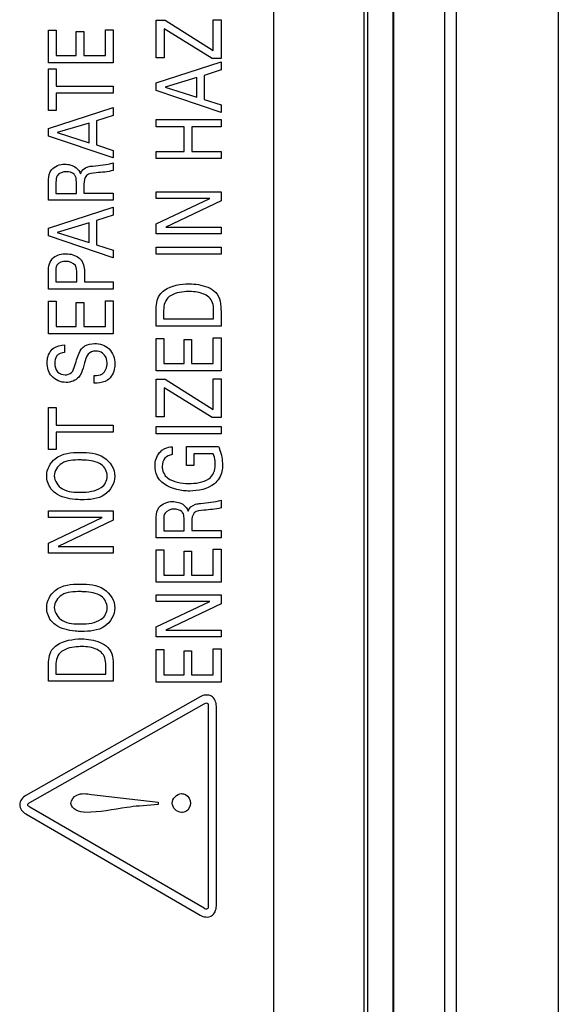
# Model space of a CAD drawing. Header units: inches. Extents: x 0 to 34, y 0 to 22.
# Tile 80 of 111: x 17.427 to 17.843, y 17.487 to 18.248. Entities that reach past the tile are written whole.
import ezdxf

# ---------------------------------------------------------------- set-up
doc = ezdxf.new("R2010")
doc.units = ezdxf.units.IN
doc.header["$LTSCALE"] = 1.87
doc.header["$MEASUREMENT"] = 0
doc.layers.get('0').update_dxf_attribs({"linetype": 'CONTINUOUS'})
doc.layers.add('02___PRT_ALL_AXES', color=7, linetype='CONTINUOUS')
doc.layers.add('ARTWORK', color=7, linetype='CONTINUOUS')

msp = doc.modelspace()

# ---------------------------------------------------------------- linework, layer by layer
at = {"color": 7, "linetype": 'CONTINUOUS'}
for p, q in [((17.76451, 16.9574), (17.76452, 19.77091)), ((17.84324, 19.77091), (17.84324, 16.84294)), ((17.69566, 19.71484), (17.69566, 16.94108)), ((17.71534, 19.71484), (17.71534, 16.96076)), ((17.71575, 19.71524), (17.71575, 16.96036)), ((17.75511, 19.71524), (17.75511, 16.95874))]:
    msp.add_line(p, q, dxfattribs=at)
at = {"layer": '02___PRT_ALL_AXES', "color": 3, "linetype": 'CONTINUOUS'}
for p, q in [((17.62284, 19.68366), (17.62284, 16.95854)), ((17.69284, 19.68366), (17.69284, 16.95854))]:
    msp.add_line(p, q, dxfattribs=at)
at = {"layer": 'ARTWORK', "color": 40, "linetype": 'CONTINUOUS'}
for p, q in [((17.53216, 18.21894), (17.53216, 18.2481)), ((17.53216, 18.2481), (17.53905, 18.2481)), ((17.53905, 18.2481), (17.57624, 18.22472)), ((17.57624, 18.22472), (17.57624, 18.24848)), ((17.57624, 18.24848), (17.58236, 18.24848)), ((17.58236, 18.24848), (17.58236, 18.21834)), ((17.44883, 18.21511), (17.44883, 18.24026)), ((17.44883, 18.24026), (17.45474, 18.24026)), ((17.45474, 18.24026), (17.45474, 18.22066)), ((17.47038, 18.22066), (17.47038, 18.23931)), ((17.47038, 18.23931), (17.47623, 18.23931)), ((17.47623, 18.23931), (17.47623, 18.22066)), ((17.49291, 18.22066), (17.49291, 18.24071)), ((17.49291, 18.24071), (17.49903, 18.24071)), ((17.49903, 18.24071), (17.49903, 18.21511)), ((17.53828, 18.24148), (17.53828, 18.21894)), ((17.5754, 18.21834), (17.53828, 18.24148)), ((17.45474, 18.22066), (17.47038, 18.22066)), ((17.47623, 18.22066), (17.49291, 18.22066)), ((17.53828, 18.21894), (17.53216, 18.21894)), ((17.58236, 18.21834), (17.5754, 18.21834)), ((17.49903, 18.21511), (17.44883, 18.21511)), ((17.44883, 18.17811), (17.44883, 18.21047)), ((17.44883, 18.21047), (17.45474, 18.21047)), ((17.45474, 18.21047), (17.45474, 18.19705)), ((17.53216, 18.1996), (17.58236, 18.21582)), ((17.58236, 18.20977), (17.56929, 18.20543)), ((17.58236, 18.21582), (17.58236, 18.20977)), ((17.56366, 18.20377), (17.53905, 18.19638)), ((17.56366, 18.18861), (17.56366, 18.20377)), ((17.56929, 18.20543), (17.56929, 18.18683)), ((17.45474, 18.19705), (17.49903, 18.19705)), ((17.49903, 18.19705), (17.49903, 18.19154)), ((17.53216, 18.19366), (17.53216, 18.1996)), ((17.58236, 18.17678), (17.53216, 18.19366)), ((17.53905, 18.19638), (17.56366, 18.18861)), ((17.45474, 18.19154), (17.45474, 18.17811)), ((17.49903, 18.19154), (17.45474, 18.19154)), ((17.56929, 18.18683), (17.58236, 18.18251)), ((17.44883, 18.16433), (17.49903, 18.18054)), ((17.45474, 18.17811), (17.44883, 18.17811)), ((17.49903, 18.18054), (17.49903, 18.17448)), ((17.58236, 18.18251), (17.58236, 18.17678)), ((17.49903, 18.17448), (17.48595, 18.17015)), ((17.53216, 18.16566), (17.53216, 18.17119)), ((17.53216, 18.17119), (17.58236, 18.17119)), ((17.58236, 18.17119), (17.58236, 18.16566)), ((17.44883, 18.15839), (17.44883, 18.16433)), ((17.48032, 18.16848), (17.45572, 18.1611)), ((17.48032, 18.15333), (17.48032, 18.16848)), ((17.48595, 18.17015), (17.48595, 18.15155)), ((17.55372, 18.16566), (17.53216, 18.16566)), ((17.55372, 18.1466), (17.55372, 18.16566)), ((17.5597, 18.16566), (17.5597, 18.1466)), ((17.58236, 18.16566), (17.5597, 18.16566)), ((17.49903, 18.1415), (17.44883, 18.15839)), ((17.45572, 18.1611), (17.48032, 18.15333)), ((17.48595, 18.15155), (17.49903, 18.14721)), ((17.49903, 18.14721), (17.49903, 18.1415)), ((17.53216, 18.14106), (17.53216, 18.1466)), ((17.53216, 18.1466), (17.55372, 18.1466)), ((17.58236, 18.14106), (17.53216, 18.14106)), ((17.5597, 18.1466), (17.58236, 18.1466)), ((17.58236, 18.1466), (17.58236, 18.14106)), ((17.49903, 18.13776), (17.49903, 18.13182)), ((17.44883, 18.10872), (17.44883, 18.12304)), ((17.45468, 18.12288), (17.45468, 18.11411)), ((17.47045, 18.11411), (17.47045, 18.12288)), ((17.47636, 18.12121), (17.47636, 18.11423)), ((17.45468, 18.11411), (17.47045, 18.11411)), ((17.47636, 18.11423), (17.49903, 18.11423)), ((17.49903, 18.11423), (17.49903, 18.10872)), ((17.53216, 18.1102), (17.53216, 18.11531)), ((17.53216, 18.11531), (17.58236, 18.11531)), ((17.53216, 18.09049), (17.57367, 18.1102)), ((17.57367, 18.1102), (17.53216, 18.1102)), ((17.58236, 18.11531), (17.58236, 18.10821)), ((17.49903, 18.10872), (17.44883, 18.10872)), ((17.44883, 18.08716), (17.49903, 18.10336)), ((17.49903, 18.10336), (17.49903, 18.09732)), ((17.58236, 18.10821), (17.53975, 18.08783)), ((17.49903, 18.09732), (17.48595, 18.09299)), ((17.44883, 18.08122), (17.44883, 18.08716)), ((17.48032, 18.09132), (17.45572, 18.08393)), ((17.48032, 18.07617), (17.48032, 18.09132)), ((17.48595, 18.09299), (17.48595, 18.07438)), ((17.53216, 18.08277), (17.53216, 18.09049)), ((17.53975, 18.08783), (17.58236, 18.08783)), ((17.58236, 18.08783), (17.58236, 18.08277)), ((17.49903, 18.06434), (17.44883, 18.08122)), ((17.45572, 18.08393), (17.48032, 18.07617)), ((17.58236, 18.08277), (17.53216, 18.08277)), ((17.48595, 18.07438), (17.49903, 18.07005)), ((17.53216, 18.06695), (17.53216, 18.07249)), ((17.53216, 18.07249), (17.58236, 18.07249)), ((17.58236, 18.07249), (17.58236, 18.06695)), ((17.49903, 18.07005), (17.49903, 18.06434)), ((17.58236, 18.06695), (17.53216, 18.06695)), ((17.44883, 18.04005), (17.44883, 18.05349)), ((17.45447, 18.05338), (17.45447, 18.0456)), ((17.47087, 18.0456), (17.47087, 18.05222)), ((17.47672, 18.05211), (17.47672, 18.0456)), ((17.45447, 18.0456), (17.47087, 18.0456)), ((17.47672, 18.0456), (17.49903, 18.0456)), ((17.49903, 18.0456), (17.49903, 18.04005)), ((17.49903, 18.04005), (17.44883, 18.04005)), ((17.44883, 18.00545), (17.44883, 18.0306)), ((17.44883, 18.0306), (17.45474, 18.0306)), ((17.45474, 18.0306), (17.45474, 18.011)), ((17.47038, 18.011), (17.47038, 18.02965)), ((17.47038, 18.02965), (17.47623, 18.02965)), ((17.47623, 18.02965), (17.47623, 18.011)), ((17.49291, 18.011), (17.49291, 18.03104)), ((17.49291, 18.03104), (17.49903, 18.03104)), ((17.49903, 18.03104), (17.49903, 18.00545)), ((17.53216, 18.01139), (17.53216, 18.023)), ((17.53794, 18.0236), (17.53794, 18.01694)), ((17.57665, 18.01694), (17.57665, 18.02238)), ((17.58236, 18.02266), (17.58236, 18.01139)), ((17.45474, 18.011), (17.47038, 18.011)), ((17.47623, 18.011), (17.49291, 18.011)), ((17.58236, 18.01139), (17.53216, 18.01139)), ((17.53794, 18.01694), (17.57665, 18.01694)), ((17.49903, 18.00545), (17.44883, 18.00545)), ((17.46135, 17.99682), (17.46135, 17.99105)), ((17.53216, 17.97678), (17.53216, 18.00192)), ((17.53216, 18.00192), (17.53808, 18.00192)), ((17.53808, 18.00192), (17.53808, 17.98234)), ((17.55372, 17.98234), (17.55372, 18.00099)), ((17.55372, 18.00099), (17.55956, 18.00099)), ((17.55956, 18.00099), (17.55956, 17.98234)), ((17.57624, 17.98234), (17.57624, 18.00238)), ((17.57624, 18.00238), (17.58236, 18.00238)), ((17.58236, 18.00238), (17.58236, 17.97678)), ((17.53808, 17.98234), (17.55372, 17.98234)), ((17.55956, 17.98234), (17.57624, 17.98234)), ((17.48435, 17.96728), (17.48435, 17.97306)), ((17.58236, 17.97678), (17.53216, 17.97678)), ((17.53216, 17.94117), (17.53216, 17.97032)), ((17.53216, 17.97032), (17.53905, 17.97032)), ((17.53905, 17.97032), (17.57624, 17.94694)), ((17.57624, 17.94694), (17.57624, 17.9707)), ((17.57624, 17.9707), (17.58236, 17.9707)), ((17.58236, 17.9707), (17.58236, 17.94056)), ((17.53828, 17.96372), (17.53828, 17.94117)), ((17.5754, 17.94056), (17.53828, 17.96372)), ((17.44883, 17.91595), (17.44883, 17.94832)), ((17.44883, 17.94832), (17.45474, 17.94832)), ((17.45474, 17.94832), (17.45474, 17.93488)), ((17.45474, 17.93488), (17.49903, 17.93488)), ((17.49903, 17.93488), (17.49903, 17.92939)), ((17.53828, 17.94117), (17.53216, 17.94117)), ((17.58236, 17.94056), (17.5754, 17.94056)), ((17.45474, 17.92939), (17.45474, 17.91595)), ((17.49903, 17.92939), (17.45474, 17.92939)), ((17.53216, 17.92806), (17.53216, 17.93361)), ((17.53216, 17.93361), (17.58236, 17.93361)), ((17.58236, 17.92806), (17.53216, 17.92806)), ((17.58236, 17.93361), (17.58236, 17.92806)), ((17.45474, 17.91595), (17.44883, 17.91595)), ((17.54468, 17.91805), (17.54468, 17.91198)), ((17.55567, 17.90349), (17.55567, 17.91821)), ((17.55567, 17.91821), (17.58041, 17.91821)), ((17.56143, 17.91265), (17.56143, 17.90349)), ((17.57631, 17.91265), (17.56143, 17.91265)), ((17.56143, 17.90349), (17.55567, 17.90349)), ((17.58236, 17.87671), (17.58236, 17.87077)), ((17.44883, 17.86325), (17.44883, 17.86838)), ((17.44883, 17.86838), (17.49903, 17.86838)), ((17.49903, 17.86838), (17.49903, 17.86127)), ((17.49034, 17.86325), (17.44883, 17.86325)), ((17.44883, 17.84356), (17.49034, 17.86325)), ((17.49903, 17.86127), (17.45641, 17.84089)), ((17.53216, 17.84767), (17.53216, 17.86199)), ((17.53801, 17.86183), (17.53801, 17.85305)), ((17.55378, 17.85305), (17.55378, 17.86183)), ((17.5597, 17.86016), (17.5597, 17.85316)), ((17.53801, 17.85305), (17.55378, 17.85305)), ((17.5597, 17.85316), (17.58236, 17.85316)), ((17.58236, 17.85316), (17.58236, 17.84767)), ((17.44883, 17.83583), (17.44883, 17.84356)), ((17.58236, 17.84767), (17.53216, 17.84767)), ((17.49903, 17.83583), (17.44883, 17.83583)), ((17.45641, 17.84089), (17.49903, 17.84089)), ((17.49903, 17.84089), (17.49903, 17.83583)), ((17.53216, 17.81318), (17.53216, 17.83832)), ((17.53216, 17.83832), (17.53808, 17.83832)), ((17.53808, 17.83832), (17.53808, 17.81872)), ((17.55372, 17.81872), (17.55372, 17.83737)), ((17.55372, 17.83737), (17.55956, 17.83737)), ((17.55956, 17.83737), (17.55956, 17.81872)), ((17.57624, 17.81872), (17.57624, 17.83877)), ((17.57624, 17.83877), (17.58236, 17.83877)), ((17.58236, 17.83877), (17.58236, 17.81318)), ((17.58236, 17.81318), (17.53216, 17.81318)), ((17.53808, 17.81872), (17.55372, 17.81872)), ((17.55956, 17.81872), (17.57624, 17.81872)), ((17.53216, 17.79842), (17.53216, 17.80355)), ((17.53216, 17.80355), (17.58236, 17.80355)), ((17.57367, 17.79842), (17.53216, 17.79842)), ((17.53216, 17.77872), (17.57367, 17.79842)), ((17.58236, 17.80355), (17.58236, 17.79644)), ((17.58236, 17.79644), (17.53975, 17.77605)), ((17.53216, 17.77099), (17.53216, 17.77872)), ((17.53975, 17.77605), (17.58236, 17.77605)), ((17.58236, 17.77605), (17.58236, 17.77099)), ((17.58236, 17.77099), (17.53216, 17.77099)), ((17.53216, 17.736), (17.53216, 17.76115)), ((17.53216, 17.76115), (17.53808, 17.76115)), ((17.53808, 17.76115), (17.53808, 17.74156)), ((17.55372, 17.74156), (17.55372, 17.76021)), ((17.55372, 17.76021), (17.55956, 17.76021)), ((17.55956, 17.76021), (17.55956, 17.74156)), ((17.57624, 17.74156), (17.57624, 17.76161)), ((17.57624, 17.76161), (17.58236, 17.76161)), ((17.58236, 17.76161), (17.58236, 17.736)), ((17.44883, 17.73667), (17.44883, 17.74827)), ((17.45461, 17.74888), (17.45461, 17.74221)), ((17.49332, 17.74221), (17.49332, 17.74767)), ((17.49903, 17.74794), (17.49903, 17.73667)), ((17.49903, 17.73667), (17.44883, 17.73667)), ((17.45461, 17.74221), (17.49332, 17.74221)), ((17.53808, 17.74156), (17.55372, 17.74156)), ((17.55956, 17.74156), (17.57624, 17.74156)), ((17.58236, 17.736), (17.53216, 17.736)), ((17.56622, 17.72462), (17.43146, 17.64826)), ((17.43455, 17.64281), (17.56931, 17.71919)), ((17.57249, 17.71738), (17.57249, 17.5627)), ((17.57873, 17.5627), (17.57873, 17.71738)), ((17.48205, 17.6491), (17.53378, 17.64302)), ((17.56937, 17.56094), (17.43452, 17.63928)), ((17.53378, 17.64129), (17.51918, 17.64007)), ((17.53378, 17.64302), (17.53378, 17.64129)), ((17.43137, 17.63391), (17.56625, 17.55557))]:
    msp.add_line(p, q, dxfattribs=at)
for points, knots in [([(17.44883, 18.12304), (17.44883, 18.12368), (17.44885, 18.12685), (17.4496, 18.13027), (17.4512, 18.13227)], [0, 0, 0, 0, 0.197884, 1, 1, 1, 1]), ([(17.47358, 18.12915), (17.4744, 18.13165), (17.47793, 18.13485), (17.4819, 18.13515), (17.48324, 18.13527)], [0, 0, 0, 0, 0.662127, 1, 1, 1, 1]), ([(17.46281, 18.13088), (17.46022, 18.13088), (17.45506, 18.12923), (17.45468, 18.12453), (17.45468, 18.12288)], [0, 0, 0, 0, 0.611982, 1, 1, 1, 1]), ([(17.46934, 18.12816), (17.46914, 18.12843), (17.46753, 18.13022), (17.46487, 18.13088), (17.46281, 18.13088)], [0, 0, 0, 0, 0.139978, 1, 1, 1, 1]), ([(17.47045, 18.12288), (17.47045, 18.12317), (17.47041, 18.12496), (17.47024, 18.12694), (17.46934, 18.12816)], [0, 0, 0, 0, 0.160817, 1, 1, 1, 1]), ([(17.48575, 18.12999), (17.48319, 18.12976), (17.47723, 18.12944), (17.47636, 18.12353), (17.47636, 18.12121)], [0, 0, 0, 0, 0.526864, 1, 1, 1, 1]), ([(17.4724, 18.06421), (17.47306, 18.06368), (17.47629, 18.06061), (17.47672, 18.05565), (17.47672, 18.05211)], [0, 0, 0, 0, 0.191374, 1, 1, 1, 1]), ([(17.46233, 18.06149), (17.45983, 18.06149), (17.45463, 18.05991), (17.45447, 18.05513), (17.45447, 18.05338)], [0, 0, 0, 0, 0.588977, 1, 1, 1, 1]), ([(17.47087, 18.05222), (17.47087, 18.05426), (17.47066, 18.05958), (17.46501, 18.06149), (17.46233, 18.06149)], [0, 0, 0, 0, 0.432724, 1, 1, 1, 1]), ([(17.55768, 18.04409), (17.56014, 18.04409), (17.56737, 18.04355), (17.57483, 18.04086), (17.57825, 18.03743)], [0, 0, 0, 0, 0.337078, 1, 1, 1, 1]), ([(17.53216, 18.023), (17.53216, 18.02727), (17.53264, 18.03395), (17.53725, 18.03816), (17.5387, 18.03914)], [0, 0, 0, 0, 0.709368, 1, 1, 1, 1]), ([(17.55796, 18.03815), (17.55713, 18.03815), (17.55177, 18.03797), (17.54601, 18.03694), (17.54232, 18.03426)], [0, 0, 0, 0, 0.154937, 1, 1, 1, 1]), ([(17.57387, 18.03287), (17.57272, 18.03411), (17.56792, 18.03744), (17.56197, 18.03815), (17.55796, 18.03815)], [0, 0, 0, 0, 0.296078, 1, 1, 1, 1]), ([(17.47456, 17.99387), (17.47527, 17.99474), (17.47814, 17.99718), (17.48201, 17.99788), (17.48457, 17.99788)], [0, 0, 0, 0, 0.305536, 1, 1, 1, 1]), ([(17.48457, 17.99788), (17.48853, 17.99788), (17.49743, 17.99523), (17.50021, 17.98624), (17.50021, 17.98204)], [0, 0, 0, 0, 0.485151, 1, 1, 1, 1]), ([(17.44787, 17.9831), (17.44787, 17.98391), (17.44809, 17.98804), (17.45011, 17.99239), (17.4528, 17.99438)], [0, 0, 0, 0, 0.195342, 1, 1, 1, 1]), ([(17.46135, 17.99105), (17.45909, 17.99095), (17.45439, 17.98918), (17.4537, 17.98454), (17.4537, 17.98261)], [0, 0, 0, 0, 0.540129, 1, 1, 1, 1]), ([(17.46927, 17.98094), (17.46988, 17.98285), (17.47128, 17.98725), (17.47285, 17.99183), (17.47456, 17.99387)], [0, 0, 0, 0, 0.429417, 1, 1, 1, 1]), ([(17.48533, 17.9921), (17.48325, 17.9921), (17.4784, 17.99002), (17.47757, 17.9852), (17.47685, 17.98288)], [0, 0, 0, 0, 0.461312, 1, 1, 1, 1]), ([(17.49429, 17.98272), (17.49429, 17.98558), (17.49228, 17.99097), (17.48721, 17.9921), (17.48533, 17.9921)], [0, 0, 0, 0, 0.603125, 1, 1, 1, 1]), ([(17.46253, 17.96782), (17.45848, 17.96782), (17.45007, 17.97108), (17.44787, 17.97942), (17.44787, 17.9831)], [0, 0, 0, 0, 0.524136, 1, 1, 1, 1]), ([(17.4537, 17.98261), (17.4537, 17.98031), (17.45486, 17.97538), (17.45971, 17.97371), (17.46184, 17.97371)], [0, 0, 0, 0, 0.518582, 1, 1, 1, 1]), ([(17.46184, 17.97371), (17.46356, 17.97371), (17.46764, 17.97503), (17.4687, 17.97901), (17.46927, 17.98094)], [0, 0, 0, 0, 0.460705, 1, 1, 1, 1]), ([(17.47685, 17.98288), (17.47644, 17.98155), (17.47528, 17.97784), (17.47404, 17.97394), (17.4724, 17.972)], [0, 0, 0, 0, 0.35466, 1, 1, 1, 1]), ([(17.48435, 17.97306), (17.4865, 17.97313), (17.49222, 17.97355), (17.49429, 17.97971), (17.49429, 17.98272)], [0, 0, 0, 0, 0.41625, 1, 1, 1, 1]), ([(17.50021, 17.98204), (17.50021, 17.98111), (17.49998, 17.97653), (17.49766, 17.97157), (17.49451, 17.96962)], [0, 0, 0, 0, 0.200345, 1, 1, 1, 1]), ([(17.49451, 17.96962), (17.49214, 17.96815), (17.48853, 17.96731), (17.48505, 17.96728), (17.48435, 17.96728)], [0, 0, 0, 0, 0.799658, 1, 1, 1, 1]), ([(17.44751, 17.89561), (17.44751, 17.90053), (17.45385, 17.91262), (17.46679, 17.91371), (17.47345, 17.91371)], [0, 0, 0, 0, 0.425004, 1, 1, 1, 1]), ([(17.47345, 17.91371), (17.47971, 17.91371), (17.4926, 17.91304), (17.50021, 17.90077), (17.50021, 17.89515)], [0, 0, 0, 0, 0.527271, 1, 1, 1, 1]), ([(17.53134, 17.90355), (17.53134, 17.90443), (17.53149, 17.90882), (17.53393, 17.9132), (17.53669, 17.91538)], [0, 0, 0, 0, 0.200367, 1, 1, 1, 1]), ([(17.53669, 17.91538), (17.53741, 17.91592), (17.53983, 17.91746), (17.54274, 17.91793), (17.54468, 17.91805)], [0, 0, 0, 0, 0.315287, 1, 1, 1, 1]), ([(17.54468, 17.91198), (17.5426, 17.91171), (17.53812, 17.9099), (17.53683, 17.90517), (17.53683, 17.90294)], [0, 0, 0, 0, 0.484069, 1, 1, 1, 1]), ([(17.57791, 17.90394), (17.57791, 17.90498), (17.57776, 17.90794), (17.577, 17.91085), (17.57631, 17.91265)], [0, 0, 0, 0, 0.349134, 1, 1, 1, 1]), ([(17.58041, 17.91821), (17.58072, 17.91747), (17.58254, 17.91294), (17.58347, 17.90801), (17.58347, 17.90394)], [0, 0, 0, 0, 0.165654, 1, 1, 1, 1]), ([(17.47338, 17.90782), (17.46854, 17.90782), (17.45923, 17.90797), (17.45336, 17.89937), (17.45336, 17.89567)], [0, 0, 0, 0, 0.566813, 1, 1, 1, 1]), ([(17.48971, 17.90421), (17.48595, 17.90668), (17.48004, 17.90763), (17.47448, 17.90782), (17.47338, 17.90782)], [0, 0, 0, 0, 0.804333, 1, 1, 1, 1]), ([(17.58347, 17.90394), (17.58347, 17.90227), (17.58312, 17.89688), (17.58014, 17.89169), (17.57721, 17.88939)], [0, 0, 0, 0, 0.3097, 1, 1, 1, 1]), ([(17.53488, 17.89239), (17.53408, 17.89332), (17.53198, 17.89674), (17.53134, 17.90082), (17.53134, 17.90355)], [0, 0, 0, 0, 0.310396, 1, 1, 1, 1]), ([(17.45426, 17.88223), (17.45298, 17.88317), (17.44919, 17.88672), (17.44751, 17.89208), (17.44751, 17.89561)], [0, 0, 0, 0, 0.310666, 1, 1, 1, 1]), ([(17.45336, 17.89567), (17.45336, 17.89165), (17.45964, 17.88286), (17.46908, 17.88289), (17.47385, 17.88289)], [0, 0, 0, 0, 0.456481, 1, 1, 1, 1]), ([(17.50021, 17.89515), (17.50021, 17.88976), (17.49314, 17.87767), (17.48046, 17.87706), (17.47428, 17.87706)], [0, 0, 0, 0, 0.465738, 1, 1, 1, 1]), ([(17.5581, 17.88379), (17.55648, 17.88379), (17.54824, 17.88425), (17.53921, 17.88724), (17.53488, 17.89239)], [0, 0, 0, 0, 0.193695, 1, 1, 1, 1]), ([(17.47428, 17.87706), (17.47271, 17.87706), (17.46582, 17.87732), (17.45857, 17.87903), (17.45426, 17.88223)], [0, 0, 0, 0, 0.226025, 1, 1, 1, 1]), ([(17.55692, 17.86811), (17.55773, 17.8706), (17.56127, 17.87379), (17.56524, 17.87409), (17.56657, 17.87421)], [0, 0, 0, 0, 0.661887, 1, 1, 1, 1]), ([(17.53216, 17.86199), (17.53216, 17.86262), (17.53219, 17.86579), (17.53293, 17.86922), (17.53454, 17.87121)], [0, 0, 0, 0, 0.197339, 1, 1, 1, 1]), ([(17.54615, 17.86982), (17.54355, 17.86982), (17.5384, 17.86816), (17.53801, 17.86347), (17.53801, 17.86183)], [0, 0, 0, 0, 0.612502, 1, 1, 1, 1]), ([(17.55267, 17.8671), (17.55248, 17.86738), (17.55086, 17.86916), (17.54821, 17.86982), (17.54615, 17.86982)], [0, 0, 0, 0, 0.139857, 1, 1, 1, 1]), ([(17.55378, 17.86183), (17.55378, 17.86212), (17.55374, 17.86391), (17.55358, 17.86589), (17.55267, 17.8671)], [0, 0, 0, 0, 0.16114, 1, 1, 1, 1]), ([(17.56908, 17.86893), (17.56652, 17.8687), (17.56056, 17.86839), (17.5597, 17.86247), (17.5597, 17.86016)], [0, 0, 0, 0, 0.526662, 1, 1, 1, 1]), ([(17.44751, 17.79371), (17.44751, 17.79863), (17.45384, 17.81073), (17.46679, 17.81182), (17.47345, 17.81182)], [0, 0, 0, 0, 0.425179, 1, 1, 1, 1]), ([(17.47338, 17.80593), (17.46854, 17.80593), (17.45923, 17.80607), (17.45336, 17.79747), (17.45336, 17.79377)], [0, 0, 0, 0, 0.566703, 1, 1, 1, 1]), ([(17.48971, 17.80232), (17.48594, 17.80479), (17.48004, 17.80574), (17.47448, 17.80593), (17.47338, 17.80593)], [0, 0, 0, 0, 0.804324, 1, 1, 1, 1]), ([(17.47345, 17.81182), (17.47971, 17.81182), (17.4926, 17.81116), (17.50021, 17.79888), (17.50021, 17.79327)], [0, 0, 0, 0, 0.527271, 1, 1, 1, 1]), ([(17.45426, 17.78032), (17.45298, 17.78127), (17.44919, 17.78482), (17.44751, 17.79018), (17.44751, 17.79371)], [0, 0, 0, 0, 0.310962, 1, 1, 1, 1]), ([(17.45336, 17.79377), (17.45336, 17.78976), (17.45965, 17.78097), (17.46908, 17.781), (17.47385, 17.781)], [0, 0, 0, 0, 0.456295, 1, 1, 1, 1]), ([(17.50021, 17.79327), (17.50021, 17.78787), (17.49314, 17.77578), (17.48046, 17.77517), (17.47428, 17.77517)], [0, 0, 0, 0, 0.465831, 1, 1, 1, 1]), ([(17.47428, 17.77517), (17.47271, 17.77517), (17.46582, 17.77543), (17.45857, 17.77713), (17.45426, 17.78032)], [0, 0, 0, 0, 0.226057, 1, 1, 1, 1]), ([(17.47434, 17.76937), (17.47681, 17.76937), (17.48404, 17.76882), (17.49149, 17.76613), (17.49492, 17.76271)], [0, 0, 0, 0, 0.33708, 1, 1, 1, 1]), ([(17.44883, 17.74827), (17.44883, 17.75255), (17.44931, 17.75923), (17.45392, 17.76344), (17.45537, 17.76443)], [0, 0, 0, 0, 0.709325, 1, 1, 1, 1]), ([(17.47463, 17.76342), (17.47379, 17.76342), (17.46843, 17.76325), (17.46268, 17.76222), (17.45899, 17.75955)], [0, 0, 0, 0, 0.154973, 1, 1, 1, 1]), ([(17.49054, 17.75816), (17.48938, 17.75939), (17.48459, 17.76273), (17.47864, 17.76342), (17.47463, 17.76342)], [0, 0, 0, 0, 0.296064, 1, 1, 1, 1]), ([(17.46629, 17.6421), (17.46629, 17.64471), (17.47149, 17.6508), (17.47833, 17.64955), (17.48205, 17.6491)], [0, 0, 0, 0, 0.411168, 1, 1, 1, 1]), ([(17.55184, 17.64964), (17.55291, 17.64964), (17.55665, 17.64896), (17.55871, 17.64479), (17.55871, 17.64223)], [0, 0, 0, 0, 0.294122, 1, 1, 1, 1]), ([(17.51918, 17.64007), (17.51597, 17.6398), (17.50212, 17.63814), (17.48835, 17.6351), (17.47763, 17.6351)], [0, 0, 0, 0, 0.231403, 1, 1, 1, 1]), ([(17.55871, 17.64223), (17.55871, 17.63978), (17.55664, 17.63572), (17.55295, 17.6351), (17.55184, 17.6351)], [0, 0, 0, 0, 0.689941, 1, 1, 1, 1])]:
    msp.add_open_spline(points, degree=3, knots=knots, dxfattribs=at)
for points in [[(17.4512, 18.13227), (17.4535, 18.13519), (17.4577, 18.13672), (17.46142, 18.13672)], [(17.46142, 18.13672), (17.46453, 18.13672), (17.46789, 18.13582), (17.47031, 18.13387)], [(17.47031, 18.13387), (17.47181, 18.13268), (17.47296, 18.13096), (17.47358, 18.12915)], [(17.48324, 18.13527), (17.48855, 18.13576), (17.4939, 18.13632), (17.49903, 18.13776)], [(17.49903, 18.13182), (17.49471, 18.13068), (17.4902, 18.13043), (17.48575, 18.12999)], [(17.44883, 18.05349), (17.44883, 18.05738), (17.44974, 18.06212), (17.45287, 18.06442)], [(17.45287, 18.06442), (17.45554, 18.06651), (17.45921, 18.06738), (17.4626, 18.06738)], [(17.4626, 18.06738), (17.46603, 18.06738), (17.46972, 18.06635), (17.4724, 18.06421)], [(17.5387, 18.03914), (17.54411, 18.04282), (17.55114, 18.04409), (17.55768, 18.04409)], [(17.54232, 18.03426), (17.5392, 18.03202), (17.53794, 18.02744), (17.53794, 18.0236)], [(17.57825, 18.03743), (17.58194, 18.03389), (17.58236, 18.02777), (17.58236, 18.02266)], [(17.57665, 18.02238), (17.57665, 18.026), (17.57636, 18.03024), (17.57387, 18.03287)], [(17.4528, 17.99438), (17.4552, 17.99612), (17.45839, 17.99667), (17.46135, 17.99682)], [(17.4724, 17.972), (17.47009, 17.96928), (17.4661, 17.96782), (17.46253, 17.96782)], [(17.49429, 17.89533), (17.49429, 17.89866), (17.49248, 17.90235), (17.48971, 17.90421)], [(17.57298, 17.89328), (17.57619, 17.89551), (17.57791, 17.90003), (17.57791, 17.90394)], [(17.53683, 17.90294), (17.53683, 17.8996), (17.53834, 17.89581), (17.54106, 17.89388)], [(17.48971, 17.88644), (17.49251, 17.88825), (17.49429, 17.892), (17.49429, 17.89533)], [(17.54106, 17.89388), (17.54558, 17.89063), (17.55163, 17.88962), (17.55719, 17.88962)], [(17.55719, 17.88962), (17.56259, 17.88962), (17.5685, 17.89026), (17.57298, 17.89328)], [(17.57721, 17.88939), (17.572, 17.88528), (17.56474, 17.88379), (17.5581, 17.88379)], [(17.47385, 17.88289), (17.47927, 17.88289), (17.48516, 17.88351), (17.48971, 17.88644)], [(17.53454, 17.87121), (17.53683, 17.87413), (17.54104, 17.87565), (17.54475, 17.87565)], [(17.54475, 17.87565), (17.54786, 17.87565), (17.55121, 17.87476), (17.55365, 17.87283)], [(17.56657, 17.87421), (17.57188, 17.87471), (17.57723, 17.87528), (17.58236, 17.87671)], [(17.55365, 17.87283), (17.55514, 17.87163), (17.55629, 17.86992), (17.55692, 17.86811)], [(17.58236, 17.87077), (17.57805, 17.86961), (17.57353, 17.86939), (17.56908, 17.86893)], [(17.49429, 17.79343), (17.49429, 17.79676), (17.49248, 17.80046), (17.48971, 17.80232)], [(17.48971, 17.78456), (17.49251, 17.78635), (17.49429, 17.7901), (17.49429, 17.79343)], [(17.47385, 17.781), (17.47927, 17.781), (17.48516, 17.78161), (17.48971, 17.78456)], [(17.45537, 17.76443), (17.46077, 17.76811), (17.46781, 17.76937), (17.47434, 17.76937)], [(17.45899, 17.75955), (17.45587, 17.75731), (17.45461, 17.75273), (17.45461, 17.74888)], [(17.49492, 17.76271), (17.4986, 17.75917), (17.49903, 17.75305), (17.49903, 17.74794)], [(17.49332, 17.74767), (17.49332, 17.75128), (17.49302, 17.75552), (17.49054, 17.75816)], [(17.57487, 17.72511), (17.57237, 17.72655), (17.56873, 17.72604), (17.56622, 17.72462)], [(17.57873, 17.71738), (17.57873, 17.72026), (17.57736, 17.72365), (17.57487, 17.72511)], [(17.56931, 17.71919), (17.57003, 17.71961), (17.571, 17.7201), (17.57173, 17.71971)], [(17.57173, 17.71971), (17.57245, 17.71932), (17.57249, 17.71819), (17.57249, 17.71738)], [(17.43146, 17.64826), (17.42895, 17.64684), (17.42663, 17.64397), (17.42663, 17.6411)], [(17.54455, 17.64223), (17.54455, 17.6457), (17.54838, 17.64964), (17.55184, 17.64964)], [(17.42663, 17.64107), (17.42663, 17.6382), (17.42889, 17.63533), (17.43137, 17.63391)], [(17.43287, 17.64104), (17.43287, 17.64185), (17.43383, 17.64242), (17.43455, 17.64281)], [(17.43452, 17.63928), (17.43382, 17.63968), (17.43287, 17.64024), (17.43287, 17.64104)], [(17.47763, 17.6351), (17.47318, 17.6351), (17.46629, 17.63766), (17.46629, 17.6421)], [(17.55184, 17.6351), (17.54844, 17.6351), (17.54455, 17.63883), (17.54455, 17.64223)], [(17.57175, 17.56039), (17.57104, 17.56001), (17.57008, 17.56054), (17.56937, 17.56094)], [(17.57249, 17.5627), (17.57249, 17.56189), (17.57244, 17.56082), (17.57175, 17.56039)], [(17.57487, 17.555), (17.57736, 17.55643), (17.57873, 17.55983), (17.57873, 17.5627)], [(17.56625, 17.55557), (17.56874, 17.55412), (17.57238, 17.55355), (17.57487, 17.555)]]:
    msp.add_open_spline(points, degree=3, dxfattribs=at)

doc.saveas('drawing.dxf')
